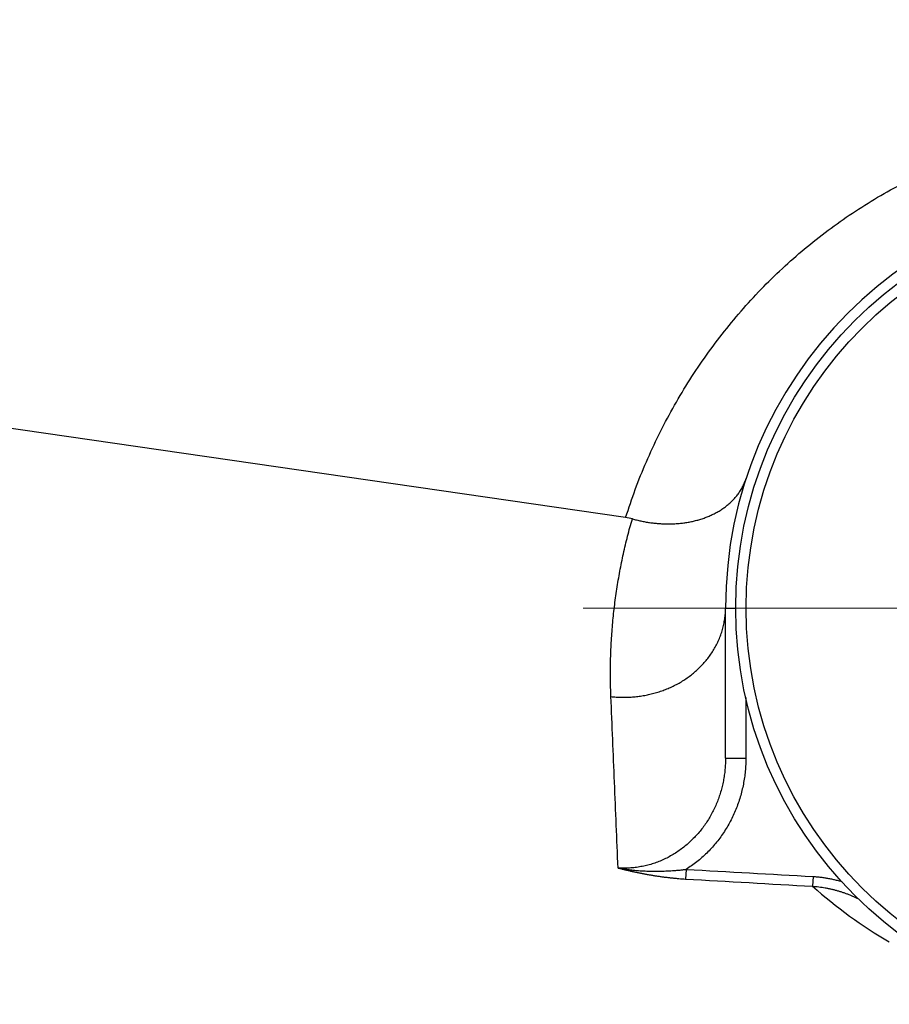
# Model space of a CAD drawing. Header units: millimetres. Extents: x 0 to 1300, y 0 to 891.
# Tile 17 of 124: x 545 to 553, y 265 to 275. Entities that reach past the tile are written whole.
import ezdxf

# ---------------------------------------------------------------- set-up
doc = ezdxf.new("R2010")
doc.units = ezdxf.units.MM
doc.header["$LTSCALE"] = 0.54643
doc.linetypes.add('CENTER', pattern=[50.8, 31.75, -6.35, 6.35, -6.35])
doc.layers.add('NoLayerName_001', color=7, linetype='Continuous')
doc.layers.add('NoLayerName_003', color=7, linetype='Continuous')
doc.styles.get("Standard").update_dxf_attribs({"font": 'txt', "bigfont": 'extfont2'})
doc.dimstyles.get("Standard").update_dxf_attribs({"dimtxt": 2.5, "dimasz": 2.5, "dimexe": 1, "dimexo": 1, "dimtad": 1, "dimdec": 3, "dimzin": 0, "dimdsep": 46, "dimtxsty": 'Standard', "dimcen": 2.5, "dimadec": 3, "dimazin": 0, "dimtfac": 0.75, "dimtdec": 3, "dimtmove": 0, "dimatfit": 3, "dimfxl": 1, "dimarcsym": 0})

# ---------------------------------------------------------------- blocks, each defined once
blk = doc.blocks.new('DIM_0002')
at = {"color": 3, "linetype": 'Continuous', "lineweight": 13}
blk.add_arc((77.3484, 80.3483), 77.3483, 0, 270, dxfattribs=at)
blk = doc.blocks.new('_OPEN30')
at = {"color": 0, "linetype": 'ByBlock', "lineweight": -2}
for p, q in [((-1, 0.267949), (0, 0)), ((0, 0), (-1, -0.267949)), ((0, 0), (-1, 0))]:
    blk.add_line(p, q, dxfattribs=at)
blk = doc.blocks.new('*D146')
at = {"layer": 'Defpoints', "color": 0}
for p in [(504.0658, 284.922), (504.1658, 284.922), (583.8569, 257.4646), (583.8569, 257.3646), (501.6249, 237.4453)]:
    blk.add_point(p, dxfattribs=at)
at = {"layer": 'NoLayerName_001', "color": 0, "linetype": 'Continuous', "lineweight": 13}
for p, q in [((501.0658, 284.922), (485.9036, 284.922)), ((583.8569, 254.3646), (583.8569, 186.9687))]:
    blk.add_line(p, q, dxfattribs=at)
blk.add_arc((583.8569, 284.922), 94.9533, 182.715599, 267.284401, dxfattribs=at)
at = {"layer": 'NoLayerName_001', "color": 0, "lineweight": 13, "xscale": 4.5, "yscale": 4.5, "zscale": 4.5}
for p, rotation in [((488.9036, 284.922), 91.35779955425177), ((583.8569, 189.9687), 358.6422004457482)]:
    blk.add_blockref('_OPEN30', p, dxfattribs=dict(at, rotation=rotation))
at = {"layer": 'NoLayerName_001', "color": 0, "lineweight": 13, "insert": (522.6412, 223.7063), "char_height": 10.5, "attachment_point": 5, "rotation": 315}
blk.add_mtext('\\W0.8000;90%%d', dxfattribs=at)

msp = doc.modelspace()

# ---------------------------------------------------------------- linework, layer by layer
at = {"layer": 'NoLayerName_001', "color": 110, "linetype": 'CENTER', "lineweight": 13}
msp.add_line((550.3569, 268.922), (561.3569, 268.922), dxfattribs=at)
at = {"layer": 'NoLayerName_001', "color": 30, "linetype": 'Continuous', "lineweight": 25}
for radius in [4, 3.8974]:
    msp.add_circle((555.8569, 268.922), radius, dxfattribs=at)
at = {"layer": 'NoLayerName_003', "color": 30, "linetype": 'Continuous', "lineweight": 25}
for p, q in [((550.7734, 269.8136), (543.8569, 270.8153)), ((551.7569, 268.922), (551.8569, 268.922)), ((551.7569, 267.4452), (551.7569, 268.922)), ((551.9569, 268.0407), (551.9569, 267.4452)), ((551.7569, 267.4452), (551.9569, 267.4452)), ((551.3694, 266.35), (551.3639, 266.2551)), ((552.6187, 266.2796), (552.6134, 266.1841))]:
    msp.add_line(p, q, dxfattribs=at)
for centre, radius, start, end in [((555.8569, 268.922), 4.1, 0, 180), ((550.6982, 269.294), 0.525, 74.37846, 81.76356), ((585.58, 861.9142), 596.5459, 266.7124044, 266.8325876), ((585.2705, 852.0997), 586.825, 266.6876273, 266.8098208), ((555.7264, 269.6787), 4.6801, 228.30591, 239.75539)]:
    msp.add_arc(centre, radius, start, end, dxfattribs=at)
for points, knots in [([(550.7734, 269.8136), (550.8051, 269.9056), (550.8651, 270.091), (550.9757, 270.3619), (551.0983, 270.6278), (551.2347, 270.8871), (551.3841, 271.1393), (551.5463, 271.3834), (551.7208, 271.6188), (551.9073, 271.8448), (552.1053, 272.0607), (552.3144, 272.2659), (552.5341, 272.4598), (552.7641, 272.6415), (553.0037, 272.8106), (553.2521, 272.9665), (553.5088, 273.1085), (553.773, 273.2361), (554.0439, 273.3486), (554.3209, 273.4455), (554.6032, 273.5262), (554.8896, 273.5906), (555.1794, 273.6383), (555.4714, 273.6692), (555.7647, 273.6829), (556.0584, 273.6792), (556.3513, 273.6578), (556.6424, 273.6188), (556.9308, 273.5626), (557.2153, 273.4893), (557.4949, 273.3992), (557.7686, 273.2925), (558.0354, 273.1694), (558.2941, 273.0302), (558.5439, 272.8757), (558.7841, 272.7066), (559.0138, 272.5234), (559.2323, 272.327), (559.4381, 272.1177), (559.6327, 271.8977), (559.7491, 271.7404), (559.8089, 271.6631)], [0, 0, 0, 0, 0.291964, 0.584374, 0.877105, 1.17003, 1.463034, 1.756016, 2.048935, 2.341795, 2.634612, 2.927419, 3.220274, 3.513254, 3.806362, 4.099536, 4.392733, 4.685933, 4.979149, 5.272437, 5.565836, 5.859306, 6.152802, 6.446289, 6.739752, 7.033212, 7.326722, 7.620301, 7.913927, 8.207569, 8.501196, 8.79479, 9.088355, 9.381929, 9.675533, 9.969157, 10.262771, 10.556336, 10.849816, 11.143197, 11.43653, 11.43653, 11.43653, 11.43653]), ([(550.8396, 269.7996), (550.8535, 269.7959), (550.8814, 269.7883), (550.9237, 269.7787), (550.9663, 269.7703), (551.0092, 269.7634), (551.0523, 269.7578), (551.0956, 269.7537), (551.1391, 269.7511), (551.1825, 269.75), (551.2261, 269.7504), (551.2695, 269.7524), (551.3129, 269.756), (551.3561, 269.7613), (551.399, 269.7683), (551.4416, 269.7772), (551.4837, 269.7879), (551.5254, 269.8005), (551.5664, 269.815), (551.6068, 269.8316), (551.6462, 269.8502), (551.6846, 269.871), (551.7217, 269.894), (551.7573, 269.9192), (551.7911, 269.9468), (551.8231, 269.9767), (551.8529, 270.0089), (551.8803, 270.0432), (551.9051, 270.0794), (551.9268, 270.1173), (551.9459, 270.1566), (551.9553, 270.184), (551.9604, 270.1976)], [0, 0, 0, 0, 0.043325, 0.086702, 0.130118, 0.173563, 0.217029, 0.260509, 0.303999, 0.347498, 0.391009, 0.434524, 0.47803, 0.52152, 0.564991, 0.608451, 0.651916, 0.695412, 0.73897, 0.782586, 0.826212, 0.869817, 0.913392, 0.956958, 1.000563, 1.044288, 1.088152, 1.132059, 1.175917, 1.219651, 1.26321, 1.306582, 1.306582, 1.306582, 1.306582]), ([(550.6285, 268.0508), (550.6275, 268.0802), (550.6253, 268.139), (550.6239, 268.2273), (550.6238, 268.3156), (550.6251, 268.4039), (550.6279, 268.4922), (550.6321, 268.5806), (550.6377, 268.6689), (550.6447, 268.7571), (550.6531, 268.8453), (550.663, 268.9333), (550.6743, 269.0212), (550.687, 269.1089), (550.7011, 269.1964), (550.7166, 269.2836), (550.7335, 269.3705), (550.7519, 269.4571), (550.7716, 269.5433), (550.7928, 269.6292), (550.8153, 269.7147), (550.8316, 269.7713), (550.8396, 269.7996)], [0, 0, 0, 0, 0.088273, 0.176546, 0.264835, 0.353157, 0.441532, 0.529967, 0.618453, 0.706982, 0.795542, 0.884126, 0.972722, 1.061322, 1.149917, 1.238497, 1.327053, 1.415577, 1.504061, 1.592495, 1.680873, 1.769187, 1.769187, 1.769187, 1.769187]), ([(550.6285, 268.0508), (550.6462, 268.0492), (550.6815, 268.0454), (550.7347, 268.0434), (550.7881, 268.0436), (550.8415, 268.0463), (550.8948, 268.0515), (550.9478, 268.0593), (551.0003, 268.0695), (551.0524, 268.0823), (551.1037, 268.0976), (551.1542, 268.1153), (551.2037, 268.1356), (551.2521, 268.1583), (551.2993, 268.1834), (551.3451, 268.211), (551.3894, 268.241), (551.432, 268.2733), (551.4728, 268.308), (551.5115, 268.345), (551.5482, 268.3841), (551.5824, 268.4253), (551.6141, 268.4685), (551.643, 268.5136), (551.669, 268.5605), (551.6918, 268.6092), (551.7115, 268.6593), (551.7277, 268.7105), (551.7406, 268.7627), (551.7498, 268.8155), (551.7559, 268.8687), (551.7563, 268.9043), (551.7569, 268.922)], [0, 0, 0, 0, 0.053182, 0.106478, 0.159865, 0.213321, 0.266825, 0.320356, 0.373899, 0.427438, 0.480965, 0.534472, 0.587952, 0.641405, 0.694837, 0.74826, 0.801694, 0.855167, 0.908689, 0.96223, 1.01577, 1.069301, 1.122829, 1.176377, 1.229991, 1.28371, 1.337494, 1.391277, 1.444996, 1.498591, 1.552015, 1.605235, 1.605235, 1.605235, 1.605235]), ([(551.7569, 267.4452), (551.7564, 267.4264), (551.7562, 267.3889), (551.7519, 267.3327), (551.7452, 267.2767), (551.7358, 267.221), (551.7237, 267.1657), (551.709, 267.1111), (551.6916, 267.0573), (551.6715, 267.0044), (551.6488, 266.9526), (551.6235, 266.902), (551.5956, 266.8528), (551.5653, 266.8051), (551.5325, 266.7591), (551.4974, 266.7148), (551.4599, 266.6726), (551.4201, 266.6324), (551.3782, 266.5944), (551.3342, 266.5588), (551.2883, 266.5257), (551.2406, 266.4953), (551.1911, 266.4677), (551.1401, 266.443), (551.0877, 266.4214), (551.0339, 266.4031), (550.9792, 266.3879), (550.9236, 266.3761), (550.8676, 266.3676), (550.8112, 266.3625), (550.7547, 266.3605), (550.7172, 266.3625), (550.6985, 266.3631)], [0, 0, 0, 0, 0.056214, 0.112546, 0.168972, 0.225464, 0.281998, 0.338554, 0.395116, 0.451672, 0.508216, 0.564742, 0.621248, 0.677732, 0.734201, 0.790666, 0.847146, 0.90366, 0.9602, 1.016756, 1.073318, 1.129889, 1.186475, 1.243098, 1.299786, 1.356543, 1.413329, 1.470098, 1.5268, 1.583389, 1.639824, 1.696069, 1.696069, 1.696069, 1.696069]), ([(551.9569, 267.4452), (551.9564, 267.4238), (551.9561, 267.3809), (551.9512, 267.3166), (551.9436, 267.2524), (551.9328, 267.1886), (551.919, 267.1253), (551.9021, 267.0626), (551.8822, 267.0007), (551.8593, 266.9398), (551.8333, 266.8802), (551.8043, 266.8218), (551.7724, 266.765), (551.7375, 266.71), (551.6999, 266.6567), (551.6596, 266.6055), (551.6169, 266.5564), (551.5717, 266.5097), (551.5243, 266.4655), (551.4747, 266.424), (551.4234, 266.385), (551.3872, 266.3619), (551.3694, 266.35)], [0, 0, 0, 0, 0.064251, 0.128685, 0.193273, 0.257989, 0.322808, 0.387707, 0.452668, 0.517678, 0.582733, 0.647834, 0.712987, 0.778168, 0.843342, 0.908475, 0.973529, 1.03847, 1.103267, 1.167895, 1.232336, 1.296583, 1.296583, 1.296583, 1.296583]), ([(550.6985, 266.3631), (550.7094, 266.3604), (550.7312, 266.3549), (550.764, 266.347), (550.7969, 266.3394), (550.8298, 266.332), (550.8628, 266.3248), (550.8958, 266.3179), (550.9289, 266.3113), (550.9621, 266.305), (550.9953, 266.299), (551.0286, 266.2933), (551.062, 266.2879), (551.0954, 266.2828), (551.1288, 266.2781), (551.1623, 266.2737), (551.1958, 266.2696), (551.2294, 266.266), (551.263, 266.2626), (551.2966, 266.2597), (551.3303, 266.2571), (551.3527, 266.2558), (551.3639, 266.2551)], [0, 0, 0, 0, 0.0337309, 0.0674604, 0.101192, 0.1349294, 0.1686768, 0.2024361, 0.236205, 0.2699807, 0.3037609, 0.3375433, 0.3713259, 0.405107, 0.4388849, 0.4726585, 0.5064266, 0.5401887, 0.5739441, 0.6076927, 0.6414345, 0.6751701, 0.6751701, 0.6751701, 0.6751701]), ([(550.6985, 266.3631), (550.7095, 266.3613), (550.7316, 266.3575), (550.7649, 266.3526), (550.7982, 266.3482), (550.8317, 266.3443), (550.8651, 266.341), (550.8987, 266.3382), (550.9323, 266.336), (550.9659, 266.3342), (550.9996, 266.3329), (551.0332, 266.3322), (551.0669, 266.3319), (551.1007, 266.3321), (551.1344, 266.3327), (551.168, 266.3339), (551.2017, 266.3355), (551.2353, 266.3375), (551.2689, 266.34), (551.3025, 266.3429), (551.336, 266.3462), (551.3583, 266.3488), (551.3694, 266.35)], [0, 0, 0, 0, 0.0336202, 0.0672423, 0.1008696, 0.1345044, 0.1681487, 0.2018039, 0.23547, 0.2691462, 0.3028318, 0.3365254, 0.3702253, 0.4039296, 0.4376361, 0.471342, 0.5050446, 0.5387406, 0.5724267, 0.606099, 0.6397537, 0.6733866, 0.6733866, 0.6733866, 0.6733866]), ([(552.6187, 266.2796), (552.6251, 266.2792), (552.6379, 266.2784), (552.657, 266.2769), (552.6761, 266.2751), (552.6952, 266.2729), (552.7143, 266.2705), (552.7334, 266.2678), (552.7524, 266.2648), (552.7713, 266.2614), (552.7902, 266.2578), (552.8091, 266.254), (552.8278, 266.2498), (552.8465, 266.2453), (552.8652, 266.2406), (552.8837, 266.2356), (552.896, 266.232), (552.9021, 266.2303)], [0, 0, 0, 0, 0.0191862, 0.0383863, 0.0575986, 0.076821, 0.0960517, 0.1152886, 0.1345295, 0.1537721, 0.1730142, 0.1922534, 0.2114872, 0.2307133, 0.249929, 0.2691318, 0.2883191, 0.2883191, 0.2883191, 0.2883191]), ([(552.6134, 266.1841), (552.6238, 266.1833), (552.6446, 266.1818), (552.6757, 266.1784), (552.7068, 266.1742), (552.7377, 266.1691), (552.7686, 266.1631), (552.7993, 266.1564), (552.8299, 266.1488), (552.8603, 266.1404), (552.8904, 266.1313), (552.9203, 266.1214), (552.9499, 266.1107), (552.9792, 266.0994), (553.0081, 266.0872), (553.0367, 266.0745), (553.0555, 266.0653), (553.0649, 266.0608)], [0, 0, 0, 0, 0.0312281, 0.0625179, 0.0938632, 0.125257, 0.1566911, 0.1881564, 0.2196431, 0.2511407, 0.282638, 0.3141232, 0.3455843, 0.3770087, 0.4083839, 0.4396968, 0.4709346, 0.4709346, 0.4709346, 0.4709346])]:
    msp.add_open_spline(points, degree=3, knots=knots, dxfattribs=at)
msp.add_open_spline([(550.6985, 266.3631), (550.6868, 266.6444), (550.6635, 267.2069), (550.6402, 267.7695), (550.6285, 268.0508)], degree=3, dxfattribs=at)

# ---------------------------------------------------------------- block references
at = {"layer": 'NoLayerName_001', "color": 3, "linetype": 'Continuous', "lineweight": 13}
msp.add_blockref('DIM_0002', (506.5085, 204.5736), dxfattribs=at)

# ---------------------------------------------------------------- dimensions: what is measured, and where the dimension line sits
dim = msp.add_angular_dim_2l(base=(501.6249, 237.4453), line1=((583.8569, 257.3646), (583.8569, 257.4646)), line2=((504.0658, 284.922), (504.1658, 284.922)), text='\\W0.8000;<>', dimstyle='Standard', override={"dimtxt": 10.5, "dimasz": 4.5, "dimexe": 3, "dimexo": 3, "dimgap": 3, "dimblk": 'OPEN30', "dimclrd": 0, "dimclre": 0, "dimclrt": 0, "dimazin": 2, "dimtp": 0, "dimtm": 0, "dimlwd": 13, "dimlwe": 13}, dxfattribs=at)
dim.commit()
dim.dimension.update_dxf_attribs({"geometry": '*D146', "text_midpoint": (516.7148, 217.7798), "dimtype": 162})

doc.saveas('drawing.dxf')
